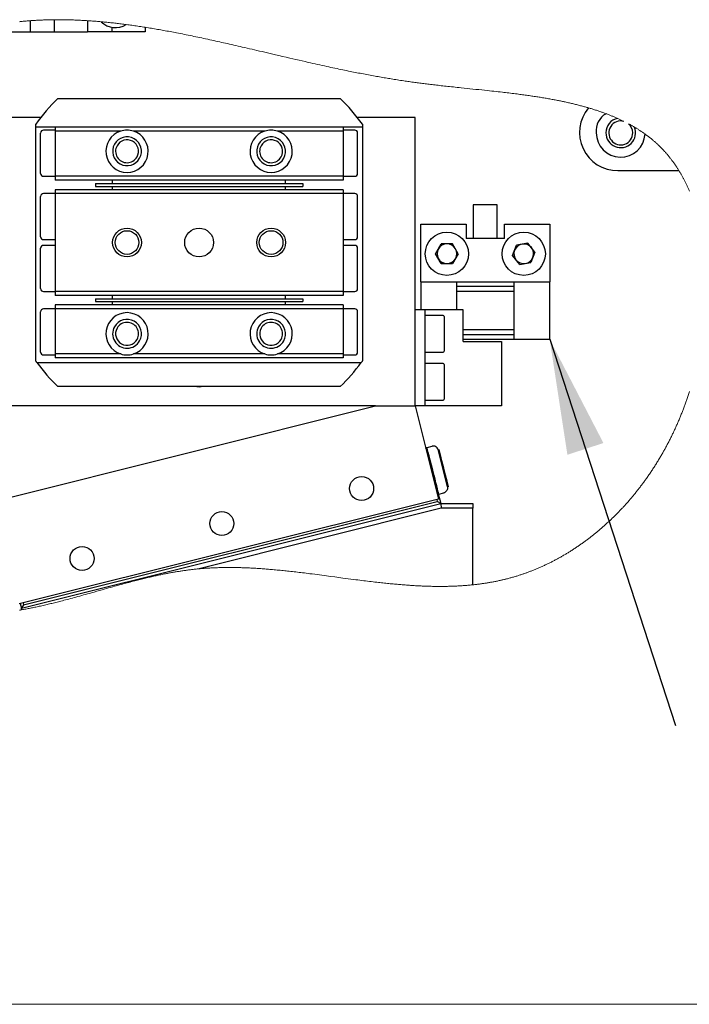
# Model space of a CAD drawing. Header units: millimetres. Extents: x 0 to 376, y -2 to 209.
# Tile 21 of 31: x 231 to 254, y 15 to 50. Entities that reach past the tile are written whole.
import ezdxf

# ---------------------------------------------------------------- set-up
doc = ezdxf.new("R2010")
doc.units = ezdxf.units.MM
doc.layers.add('SLD-0', color=7, linetype='Continuous')
doc.styles.get("Standard").update_dxf_attribs({"font": 'arial.ttf'})
doc.dimstyles.new('SLDDIMSTYLE6', dxfattribs={"dimtxt": 0.18, "dimasz": 4, "dimexe": 0, "dimexo": 0.0625, "dimgap": 0, "dimtad": 0, "dimtih": 1, "dimtoh": 1, "dimdec": 0, "dimrnd": 1e-09, "dimzin": 0, "dimdsep": 46, "dimtxsty": 'Standard', "dimsah": 1, "dimcen": 0.09, "dimadec": 0, "dimazin": 0, "dimtfac": 4, "dimtdec": 0, "dimtofl": 0, "dimtmove": 0, "dimatfit": 3, "dimfxl": 1, "dimfrac": 2, "dimtolj": 1, "dimtzin": 0, "dimarcsym": 0})

msp = doc.modelspace()

# ---------------------------------------------------------------- linework, layer by layer
at = {"color": 7, "linetype": 'Continuous', "lineweight": 25}
for p, q in [((231.2377, 49.5489), (231.2377, 49.1613)), ((232.071, 49.5841), (232.071, 49.1613)), ((233.2377, 49.5504), (233.2377, 49.1613)), ((234.0711, 49.3232), (234.0711, 49.1613)), ((235.2377, 49.3198), (235.2377, 49.1613)), ((230.0711, 49.1613), (232.071, 49.1613)), ((231.2377, 49.1613), (233.2377, 49.1613)), ((234.0711, 49.1613), (233.2377, 49.1613)), ((235.2377, 49.1613), (233.2377, 49.1613)), ((232.2054, 46.8523), (242.0034, 46.8523)), ((231.6069, 46.1857), (229.6044, 46.1857)), ((244.6044, 46.1857), (242.6019, 46.1857)), ((244.6044, 36.1857), (244.6044, 46.1857)), ((231.4377, 45.8523), (231.4377, 45.9619)), ((242.771, 45.8523), (231.4377, 45.8523)), ((231.4377, 45.7857), (231.4377, 45.8523)), ((231.4377, 37.7523), (231.4377, 45.7857)), ((232.1044, 45.8523), (232.1044, 45.719)), ((242.1044, 45.8523), (242.1044, 45.719)), ((242.771, 45.9619), (242.771, 45.8523)), ((242.771, 45.8523), (242.771, 45.7857)), ((242.771, 45.7857), (242.771, 37.7523)), ((231.6044, 44.2523), (231.6044, 45.6523)), ((232.1044, 45.7523), (231.7044, 45.7523)), ((234.3858, 45.719), (232.1044, 45.719)), ((232.1044, 45.719), (232.1044, 44.1523)), ((239.3858, 45.719), (234.823, 45.719)), ((242.1044, 45.719), (239.823, 45.719)), ((242.5044, 45.7523), (242.1044, 45.7523)), ((242.1044, 45.719), (242.1044, 44.1523)), ((242.6044, 44.2523), (242.6044, 45.6523)), ((231.7044, 44.1523), (232.1044, 44.1523)), ((242.1044, 44.1523), (232.1044, 44.1523)), ((232.1044, 44.1523), (232.1044, 44.019)), ((242.1044, 44.1523), (242.5044, 44.1523)), ((242.1044, 44.1523), (242.1044, 44.019)), ((251.6377, 44.3463), (253.7557, 44.3463)), ((242.1044, 44.019), (232.1044, 44.019)), ((233.5044, 43.9023), (240.7044, 43.9023)), ((233.5044, 43.9023), (233.5044, 43.8023)), ((233.5044, 43.8023), (240.7044, 43.8023)), ((234.1044, 43.9023), (234.1044, 44.019)), ((234.1044, 43.6857), (234.1044, 43.8023)), ((240.1044, 43.9023), (240.1044, 44.019)), ((240.1044, 43.6857), (240.1044, 43.8023)), ((240.7044, 43.9023), (240.7044, 43.8023)), ((231.6044, 42.0523), (231.6044, 43.4523)), ((232.1044, 43.5523), (231.7044, 43.5523)), ((242.1044, 43.6857), (232.1044, 43.6857)), ((232.1044, 43.6857), (232.1044, 43.5523)), ((242.1044, 43.5523), (232.1044, 43.5523)), ((232.1044, 43.5523), (232.1044, 40.1523)), ((242.1044, 43.6857), (242.1044, 43.5523)), ((242.5044, 43.5523), (242.1044, 43.5523)), ((242.1044, 43.5523), (242.1044, 40.1523)), ((242.6044, 42.0523), (242.6044, 43.4523)), ((246.621, 43.1613), (246.621, 41.9946)), ((247.4544, 43.1613), (246.621, 43.1613)), ((247.4544, 41.9946), (247.4544, 43.1613)), ((244.8044, 42.4946), (246.371, 42.4946)), ((244.8044, 40.4946), (244.8044, 42.4946)), ((246.371, 42.4946), (246.371, 41.9946)), ((247.7044, 41.9946), (247.7044, 42.4946)), ((247.7044, 42.4946), (249.271, 42.4946)), ((249.271, 42.4946), (249.271, 40.4946)), ((231.7044, 41.9523), (232.1044, 41.9523)), ((232.1044, 41.7523), (231.7044, 41.7523)), ((242.1044, 41.9523), (242.5044, 41.9523)), ((242.5044, 41.7523), (242.1044, 41.7523)), ((245.3108, 41.4613), (245.5076, 41.8021)), ((245.9012, 41.8021), (245.5076, 41.8021)), ((246.0979, 41.4613), (245.9012, 41.8021)), ((247.7044, 41.9946), (246.371, 41.9946)), ((247.9825, 41.3989), (248.1227, 41.7666)), ((248.5113, 41.829), (248.1227, 41.7666)), ((248.7596, 41.5237), (248.5113, 41.829)), ((231.6044, 40.2523), (231.6044, 41.6523)), ((242.6044, 40.2523), (242.6044, 41.6523)), ((245.5076, 41.1204), (245.3108, 41.4613)), ((246.0979, 41.4613), (245.9012, 41.1204)), ((248.2308, 41.0935), (247.9825, 41.3989)), ((248.7596, 41.5237), (248.6194, 41.156)), ((245.5076, 41.1204), (245.9012, 41.1204)), ((248.2308, 41.0935), (248.6194, 41.156)), ((244.8044, 40.4946), (244.8044, 39.519)), ((244.8044, 40.4946), (246.0377, 40.4946)), ((246.0377, 40.4946), (246.0377, 39.519)), ((246.0377, 40.4946), (248.0377, 40.4946)), ((248.0377, 40.3279), (246.0377, 40.3279)), ((248.0377, 38.4946), (248.0377, 40.4946)), ((248.0377, 40.4946), (249.271, 40.4946)), ((249.271, 38.4946), (249.271, 40.4946)), ((231.7044, 40.1523), (232.1044, 40.1523)), ((242.1044, 40.1523), (232.1044, 40.1523)), ((232.1044, 40.1523), (232.1044, 40.019)), ((242.1044, 40.019), (232.1044, 40.019)), ((234.1044, 39.9023), (234.1044, 40.019)), ((240.1044, 39.9023), (240.1044, 40.019)), ((242.1044, 40.1523), (242.5044, 40.1523)), ((242.1044, 40.1523), (242.1044, 40.019)), ((246.0377, 40.1613), (248.0377, 40.1613)), ((242.1044, 39.6857), (232.1044, 39.6857)), ((232.1044, 39.6857), (232.1044, 39.5523)), ((233.5044, 39.9023), (240.7044, 39.9023)), ((233.5044, 39.9023), (233.5044, 39.8023)), ((233.5044, 39.8023), (240.7044, 39.8023)), ((234.1044, 39.6857), (234.1044, 39.8023)), ((240.1044, 39.6857), (240.1044, 39.8023)), ((240.7044, 39.9023), (240.7044, 39.8023)), ((242.1044, 39.6857), (242.1044, 39.5523)), ((231.6044, 38.0523), (231.6044, 39.4523)), ((232.1044, 39.5523), (231.7044, 39.5523)), ((242.1044, 39.5523), (232.1044, 39.5523)), ((232.1044, 39.5523), (232.1044, 37.9857)), ((242.5044, 39.5523), (242.1044, 39.5523)), ((242.1044, 39.5523), (242.1044, 37.9857)), ((242.6044, 38.0523), (242.6044, 39.4523)), ((244.9377, 39.519), (244.6044, 39.519)), ((244.9377, 39.519), (244.9377, 36.1857)), ((245.271, 39.519), (244.9377, 39.519)), ((245.571, 39.3174), (244.9377, 39.3174)), ((246.271, 39.519), (245.271, 39.519)), ((246.271, 38.419), (246.271, 39.519)), ((245.6044, 39.2841), (245.6044, 38.96)), ((245.6044, 38.96), (245.6044, 38.0841)), ((248.0377, 38.8279), (246.271, 38.8279)), ((246.271, 38.6613), (248.0377, 38.6613)), ((246.271, 38.4946), (248.0377, 38.4946)), ((246.271, 38.419), (246.9377, 38.419)), ((246.9377, 38.419), (247.6044, 38.419)), ((247.6044, 38.419), (247.6044, 36.1857)), ((248.0377, 38.4946), (249.271, 38.4946)), ((231.7044, 37.9523), (232.1044, 37.9523)), ((234.3858, 37.9857), (232.1044, 37.9857)), ((232.1044, 37.9857), (232.1044, 37.8523)), ((239.3858, 37.9857), (234.823, 37.9857)), ((242.1044, 37.9857), (239.823, 37.9857)), ((242.1044, 37.9857), (242.1044, 37.8523)), ((242.1044, 37.9523), (242.5044, 37.9523)), ((244.9377, 38.0508), (245.571, 38.0508)), ((231.4377, 37.7427), (231.4377, 37.7523)), ((231.4795, 37.6857), (242.7292, 37.6857)), ((242.1044, 37.8523), (232.1044, 37.8523)), ((242.771, 37.7523), (242.771, 37.7427)), ((245.571, 37.6523), (244.9377, 37.6523)), ((245.6044, 37.619), (245.6044, 37.1896)), ((245.6044, 37.1896), (245.6044, 36.419)), ((242.0034, 36.8523), (232.2054, 36.8523)), ((244.9377, 36.3857), (245.571, 36.3857)), ((243.23, 36.1857), (229.6044, 36.1857)), ((229.9714, 32.871), (243.23, 36.1857)), ((243.23, 36.1857), (244.6044, 36.1857)), ((244.9377, 36.1857), (244.6044, 36.1857)), ((244.6044, 36.1857), (245.4128, 32.9518)), ((245.271, 36.1857), (244.9377, 36.1857)), ((246.9377, 36.1857), (245.271, 36.1857)), ((247.6044, 36.1857), (246.9377, 36.1857)), ((244.9682, 34.7304), (245.0048, 34.7396)), ((244.9773, 34.6938), (245.0048, 34.7396)), ((245.0167, 34.7426), (244.9803, 34.6819)), ((245.0048, 34.7396), (245.0078, 34.7277)), ((245.0167, 34.7426), (245.1946, 34.787)), ((245.1946, 34.787), (245.2311, 34.7962)), ((245.72, 33.3722), (245.3967, 34.6658)), ((245.3603, 33.162), (245.4209, 33.1257)), ((245.4209, 33.1257), (245.5988, 33.1701)), ((245.5988, 33.1701), (245.6354, 33.1793)), ((245.4128, 32.9518), (230.8607, 29.3138)), ((230.9377, 29.1613), (245.4899, 32.7993)), ((231.0105, 29.2825), (245.3686, 32.8721)), ((245.3524, 32.9367), (245.3686, 32.8721)), ((245.4899, 32.7993), (245.3686, 32.8721)), ((245.406, 33.1346), (245.4899, 32.7993)), ((245.4899, 32.7993), (246.6044, 32.7993)), ((245.4899, 32.7993), (245.5104, 32.6326)), ((246.6044, 32.7993), (246.6044, 32.6326)), ((245.5104, 32.6326), (237.1044, 30.5311)), ((246.6044, 32.6326), (245.5104, 32.6326)), ((246.6044, 29.9757), (246.6044, 32.6326)), ((230.8973, 29.323), (230.9377, 29.1613)), ((231.0105, 29.2825), (230.9377, 29.1613)), ((230.9377, 29.1065), (230.9377, 29.1613)), ((230.9943, 29.3472), (231.0105, 29.2825))]:
    msp.add_line(p, q, dxfattribs=at)
at = {"color": 7, "linetype": 'Continuous', "lineweight": 18, "flags": 128}
for points in [[(237.6837, 48.8444), (237.6136, 48.8598), (237.5435, 48.8752), (237.4732, 48.8905), (237.4028, 48.9058), (237.3324, 48.9211), (237.2617, 48.9362), (237.1951, 48.9505), (237.1283, 48.9646), (237.0615, 48.9787), (236.9945, 48.9928), (236.9275, 49.0067), (236.8604, 49.0206), (236.7932, 49.0344), (236.7259, 49.0482), (236.6585, 49.0618), (236.5911, 49.0753), (236.5247, 49.0885), (236.4584, 49.1016), (236.3919, 49.1146), (236.3254, 49.1276), (236.2689, 49.1384), (236.2123, 49.1492), (236.1558, 49.1599), (236.0991, 49.1705), (236.0425, 49.1811), (235.9857, 49.1915), (235.9322, 49.2013), (235.8787, 49.211), (235.8251, 49.2206), (235.7715, 49.2302), (235.7179, 49.2396), (235.6642, 49.249), (235.6105, 49.2582), (235.5568, 49.2674), (235.503, 49.2765), (235.4492, 49.2855), (235.3964, 49.2942), (235.3435, 49.3028), (235.2906, 49.3114), (235.2377, 49.3198), (235.1851, 49.3281), (235.1325, 49.3363), (235.0799, 49.3444), (235.0273, 49.3524), (234.9746, 49.3602), (234.9219, 49.368), (234.8692, 49.3757), (234.8209, 49.3826), (234.7726, 49.3894), (234.7243, 49.3962), (234.6759, 49.4028), (234.6276, 49.4094), (234.5792, 49.4158), (234.5358, 49.4215), (234.4924, 49.4271), (234.4471, 49.4329), (234.4018, 49.4386), (234.3565, 49.4442), (234.3112, 49.4497), (234.2659, 49.4551), (234.2215, 49.4603), (234.177, 49.4654), (234.1325, 49.4705), (234.088, 49.4754), (234.0426, 49.4803), (233.9972, 49.4852), (233.9518, 49.4899), (233.9064, 49.4945), (233.861, 49.4991), (233.8156, 49.5035), (233.7702, 49.5078), (233.7397, 49.5107), (233.7092, 49.5135), (233.6652, 49.5174), (233.6212, 49.5213), (233.5771, 49.525), (233.5331, 49.5287), (233.4891, 49.5322), (233.4451, 49.5356), (233.4036, 49.5388), (233.3621, 49.5418), (233.3206, 49.5448), (233.2792, 49.5476), (233.2377, 49.5504), (233.1966, 49.553), (233.1554, 49.5555), (233.1143, 49.558), (233.0731, 49.5603), (233.032, 49.5625), (232.9916, 49.5646), (232.9513, 49.5666), (232.9109, 49.5685), (232.8706, 49.5703), (232.8294, 49.572), (232.7883, 49.5737), (232.7472, 49.5752), (232.7061, 49.5766), (232.665, 49.5779), (232.6239, 49.5791), (232.5828, 49.5802), (232.5418, 49.5811), (232.5008, 49.582), (232.4597, 49.5827), (232.4188, 49.5834), (232.3778, 49.5839), (232.3368, 49.5843), (232.2959, 49.5846), (232.2584, 49.5847), (232.2209, 49.5848), (232.1834, 49.5848), (232.1459, 49.5846), (232.1085, 49.5844), (232.071, 49.5841), (232.0335, 49.5836), (231.996, 49.5831), (231.9584, 49.5824), (231.9209, 49.5817), (231.8835, 49.5808), (231.846, 49.5799), (231.8086, 49.5788), (231.7743, 49.5778), (231.74, 49.5766), (231.7057, 49.5754), (231.6715, 49.574), (231.6372, 49.5726), (231.603, 49.5711), (231.5688, 49.5695), (231.5347, 49.5678), (231.5005, 49.566), (231.4664, 49.5641), (231.4322, 49.5621), (231.3982, 49.56), (231.366, 49.5579), (231.3339, 49.5558), (231.3018, 49.5536), (231.2698, 49.5513), (231.2377, 49.5489), (231.2031, 49.5462), (231.1686, 49.5434), (231.1341, 49.5406), (231.0995, 49.5376), (231.0651, 49.5345), (231.0306, 49.5313), (230.9981, 49.5282), (230.9657, 49.525), (230.9333, 49.5217), (230.9009, 49.5184), (230.8685, 49.5149)], [(251.8447, 46.0567), (251.8212, 46.0682), (251.7976, 46.0797), (251.7739, 46.0911), (251.7501, 46.1024), (251.7263, 46.1136), (251.7028, 46.1246), (251.6793, 46.1354), (251.6556, 46.1462), (251.6319, 46.1569), (251.6071, 46.168), (251.5823, 46.1789), (251.5573, 46.1898), (251.5323, 46.2006), (251.5072, 46.2113), (251.4824, 46.2218), (251.4576, 46.2321), (251.4328, 46.2424), (251.4078, 46.2526), (251.3823, 46.2629), (251.3567, 46.2731), (251.331, 46.2833), (251.3053, 46.2933), (251.2794, 46.3033), (251.2535, 46.3132), (251.2276, 46.323), (251.2011, 46.3329), (251.1746, 46.3427), (251.148, 46.3525), (251.1213, 46.3621), (251.0946, 46.3717), (251.0678, 46.3812), (251.0409, 46.3906), (251.0112, 46.4008), (250.9815, 46.411), (250.9517, 46.421), (250.9218, 46.431), (250.8918, 46.4409), (250.8617, 46.4506), (250.8316, 46.4603), (250.8013, 46.4699), (250.771, 46.4794), (250.7406, 46.4888), (250.7107, 46.498), (250.6807, 46.507), (250.6507, 46.516), (250.6205, 46.5249), (250.592, 46.5332), (250.5634, 46.5415), (250.5347, 46.5497), (250.506, 46.5578), (250.4772, 46.5658), (250.4483, 46.5738), (250.4142, 46.5831), (250.3801, 46.5923), (250.3458, 46.6014), (250.3114, 46.6104), (250.2763, 46.6194), (250.2411, 46.6284), (250.2058, 46.6373), (250.1704, 46.6461), (250.135, 46.6548), (250.0994, 46.6634), (250.0638, 46.6719), (250.0281, 46.6803), (249.9924, 46.6886), (249.9565, 46.6969), (249.9206, 46.705), (249.8846, 46.713), (249.8485, 46.721), (249.8124, 46.7289), (249.7792, 46.736), (249.7459, 46.7431), (249.7126, 46.7501), (249.6792, 46.757), (249.6458, 46.7639), (249.6123, 46.7707), (249.5757, 46.778), (249.539, 46.7853), (249.5023, 46.7924), (249.4655, 46.7995), (249.4287, 46.8065), (249.3917, 46.8135), (249.3548, 46.8203), (249.314, 46.8278), (249.2732, 46.8352), (249.2323, 46.8425), (249.1914, 46.8497), (249.1503, 46.8568), (249.1093, 46.8638), (249.0681, 46.8708), (249.0269, 46.8777), (248.9856, 46.8845), (248.9443, 46.8912), (248.9036, 46.8977), (248.8629, 46.9042), (248.8221, 46.9105), (248.7813, 46.9168), (248.7367, 46.9236), (248.6921, 46.9304), (248.6474, 46.937), (248.6026, 46.9436), (248.5578, 46.9501), (248.5129, 46.9565), (248.468, 46.9628), (248.423, 46.9691), (248.3758, 46.9756), (248.3286, 46.982), (248.2813, 46.9883), (248.234, 46.9946), (248.1866, 47.0008), (248.1392, 47.007), (248.0822, 47.0142), (248.0252, 47.0214), (247.9681, 47.0285), (247.9109, 47.0356), (247.8537, 47.0425), (247.7975, 47.0492), (247.7412, 47.0559), (247.6849, 47.0625), (247.6285, 47.069), (247.5552, 47.0774), (247.4819, 47.0857), (247.4086, 47.0939), (247.3352, 47.102), (247.2617, 47.11), (247.1883, 47.118), (247.1148, 47.1259), (247.0137, 47.1366), (246.9126, 47.1472), (246.8115, 47.1578), (246.7104, 47.1683), (246.6075, 47.1789), (246.5047, 47.1896), (246.4019, 47.2002), (246.2993, 47.2108), (246.1967, 47.2214), (246.1296, 47.2284), (246.0626, 47.2354), (245.9956, 47.2424), (245.9287, 47.2495), (245.8618, 47.2566), (245.795, 47.2637), (245.7379, 47.2699), (245.6808, 47.2761), (245.6237, 47.2823), (245.5668, 47.2886), (245.5099, 47.2949), (245.4531, 47.3013), (245.3963, 47.3078), (245.3444, 47.3137), (245.2925, 47.3197), (245.2407, 47.3258), (245.189, 47.3319), (245.1373, 47.3381), (245.0858, 47.3443), (245.039, 47.35), (244.9924, 47.3558), (244.9458, 47.3616), (244.8994, 47.3674), (244.8529, 47.3734), (244.8066, 47.3794), (244.763, 47.3851), (244.7194, 47.3908), (244.6759, 47.3967), (244.6325, 47.4025), (244.5891, 47.4084), (244.5408, 47.4151), (244.4926, 47.4219), (244.4445, 47.4287), (244.3964, 47.4355), (244.3484, 47.4425), (244.3005, 47.4494), (244.2526, 47.4565), (244.2048, 47.4636), (244.1503, 47.4718), (244.0959, 47.4801), (244.0416, 47.4885), (243.9874, 47.4969), (243.9332, 47.5054), (243.8792, 47.514), (243.8252, 47.5227), (243.7759, 47.5307), (243.7266, 47.5388), (243.6773, 47.5469), (243.6281, 47.5551), (243.579, 47.5633), (243.53, 47.5717), (243.4766, 47.5808), (243.4233, 47.59), (243.37, 47.5993), (243.3168, 47.6086), (243.2637, 47.618), (243.2107, 47.6275), (243.1577, 47.637), (243.0995, 47.6476), (243.0415, 47.6582), (242.9834, 47.6689), (242.9255, 47.6797), (242.8677, 47.6906), (242.8099, 47.7015), (242.7522, 47.7125), (242.6945, 47.7236), (242.637, 47.7347), (242.5795, 47.7459), (242.5231, 47.757), (242.4668, 47.7681), (242.4105, 47.7793), (242.3543, 47.7905), (242.2881, 47.8039), (242.2221, 47.8173), (242.1561, 47.8308), (242.0901, 47.8444), (242.0243, 47.858), (241.9585, 47.8717), (241.8928, 47.8855), (241.8206, 47.9008), (241.7484, 47.9161), (241.6763, 47.9316), (241.6043, 47.9471), (241.5324, 47.9626), (241.4521, 47.9801), (241.372, 47.9977), (241.2918, 48.0153), (241.2118, 48.0331), (241.1318, 48.0509), (241.0518, 48.0688), (240.9719, 48.0867), (240.892, 48.1048), (240.7855, 48.1289), (240.6791, 48.1532), (240.5727, 48.1775), (240.4663, 48.202), (240.3599, 48.2266), (240.2535, 48.2512), (240.1281, 48.2803), (240.0026, 48.3096), (239.8771, 48.3389), (239.7515, 48.3683), (239.6601, 48.3897), (239.5686, 48.4111), (239.4771, 48.4325), (239.3854, 48.454), (239.2937, 48.4755), (239.2019, 48.497), (239.11, 48.5184), (239.0256, 48.5381), (238.9412, 48.5578), (238.8567, 48.5775), (238.772, 48.5971), (238.6872, 48.6168), (238.6023, 48.6364), (238.5295, 48.6532), (238.4565, 48.67), (238.3834, 48.6867), (238.3103, 48.7035), (238.237, 48.7202), (238.1636, 48.7369), (238.0901, 48.7535), (238.0226, 48.7687), (237.9551, 48.7839), (237.8874, 48.7991), (237.8196, 48.8142), (237.7517, 48.8293), (237.6837, 48.8444)], [(254.1213, 43.6384), (254.1106, 43.6631), (254.0999, 43.6877), (254.0896, 43.7109), (254.0793, 43.734), (254.0688, 43.757), (254.0583, 43.7799), (254.0477, 43.8028), (254.037, 43.8255), (254.0263, 43.8482), (254.0154, 43.8709), (254.0045, 43.8934), (253.9934, 43.9159), (253.9825, 43.9379), (253.9715, 43.9598), (253.9604, 43.9817), (253.9492, 44.0035), (253.9377, 44.0256), (253.9262, 44.0476), (253.9145, 44.0696), (253.9028, 44.0914), (253.891, 44.1132), (253.8792, 44.1345), (253.8675, 44.1558), (253.8556, 44.1769), (253.8436, 44.198), (253.8313, 44.2195), (253.819, 44.2408), (253.8065, 44.2621), (253.7939, 44.2833), (253.7813, 44.3044), (253.7685, 44.3254), (253.7557, 44.3463), (253.7437, 44.3658), (253.7316, 44.3852), (253.7194, 44.4045), (253.7071, 44.4237), (253.6947, 44.4428), (253.6823, 44.4619), (253.6698, 44.4809), (253.6582, 44.4983), (253.6466, 44.5155), (253.635, 44.5328), (253.6232, 44.5499), (253.6114, 44.567), (253.5996, 44.584), (253.5876, 44.601), (253.5756, 44.6179), (253.5636, 44.6347), (253.5514, 44.6515), (253.5392, 44.6682), (253.527, 44.6848), (253.5124, 44.7043), (253.4978, 44.7238), (253.483, 44.7431), (253.4682, 44.7623), (253.4556, 44.7785), (253.443, 44.7946), (253.4303, 44.8106), (253.4175, 44.8266), (253.4046, 44.8425), (253.3917, 44.8583), (253.3795, 44.8731), (253.3672, 44.8879), (253.3548, 44.9027), (253.3424, 44.9174), (253.3299, 44.932), (253.316, 44.9482), (253.3019, 44.9644), (253.2878, 44.9804), (253.2735, 44.9964), (253.2593, 45.0123), (253.2449, 45.0282), (253.2305, 45.044), (253.2159, 45.0596), (253.2014, 45.0752), (253.1867, 45.0908), (253.172, 45.1062), (253.1572, 45.1216), (253.1423, 45.1368), (253.1273, 45.152), (253.1123, 45.1672), (253.0972, 45.1822), (253.0813, 45.1979), (253.0653, 45.2134), (253.0492, 45.2289), (253.0331, 45.2443), (253.0169, 45.2596), (253.0005, 45.2748), (252.9849, 45.2893), (252.9692, 45.3036), (252.9534, 45.3179), (252.9375, 45.3321), (252.9216, 45.3462), (252.9056, 45.3603), (252.8895, 45.3742), (252.8734, 45.3881), (252.8564, 45.4026), (252.8393, 45.4169), (252.8221, 45.4312), (252.8049, 45.4454), (252.7876, 45.4595), (252.7702, 45.4736), (252.7528, 45.4875), (252.7352, 45.5014), (252.7176, 45.5151), (252.6999, 45.5288), (252.6822, 45.5424), (252.6643, 45.556), (252.6474, 45.5686), (252.6305, 45.5812), (252.6135, 45.5938), (252.5964, 45.6062), (252.5792, 45.6186), (252.5609, 45.6317), (252.5425, 45.6448), (252.524, 45.6577), (252.5054, 45.6706), (252.4867, 45.6834), (252.468, 45.6961), (252.4503, 45.708), (252.4325, 45.7199), (252.4147, 45.7317), (252.3968, 45.7434), (252.3788, 45.755), (252.3587, 45.7679), (252.3385, 45.7807), (252.3182, 45.7934), (252.2979, 45.8061), (252.2774, 45.8186), (252.2569, 45.8311), (252.2363, 45.8435), (252.2157, 45.8558), (252.1963, 45.8673), (252.1768, 45.8786), (252.1572, 45.8899), (252.1376, 45.9012), (252.1179, 45.9123), (252.0981, 45.9234), (252.0794, 45.9338), (252.0607, 45.9441), (252.0419, 45.9544), (252.0231, 45.9646), (252.0041, 45.9747)], [(230.8688, 29.0944), (230.9033, 29.1004), (230.9377, 29.1065), (230.977, 29.1135), (231.0162, 29.1206), (231.0554, 29.1278), (231.0945, 29.1352), (231.1336, 29.1426), (231.172, 29.15), (231.2103, 29.1575), (231.2486, 29.1651), (231.2869, 29.1728), (231.3259, 29.1807), (231.3649, 29.1887), (231.4039, 29.1969), (231.4428, 29.2051), (231.4817, 29.2134), (231.5205, 29.2218), (231.5594, 29.2302), (231.6046, 29.2402), (231.6498, 29.2503), (231.695, 29.2606), (231.7401, 29.2709), (231.7852, 29.2813), (231.8303, 29.2918), (231.8727, 29.3019), (231.9152, 29.312), (231.9575, 29.3221), (231.9999, 29.3324), (232.0422, 29.3428), (232.087, 29.3538), (232.1318, 29.365), (232.1766, 29.3762), (232.2214, 29.3875), (232.2661, 29.3989), (232.3107, 29.4103), (232.3634, 29.4239), (232.4159, 29.4376), (232.4685, 29.4514), (232.521, 29.4652), (232.5834, 29.4819), (232.6458, 29.4986), (232.7081, 29.5154), (232.7704, 29.5323), (232.8326, 29.5493), (232.8948, 29.5664), (232.9626, 29.5852), (233.0304, 29.604), (233.098, 29.6228), (233.1657, 29.6418), (233.2333, 29.6608), (233.3009, 29.6798), (233.3684, 29.6989), (233.4612, 29.7251), (233.5539, 29.7514), (233.6466, 29.7777), (233.7392, 29.8039), (233.8132, 29.8249), (233.8873, 29.8458), (233.9613, 29.8667), (234.0353, 29.8875), (234.1093, 29.9082), (234.1674, 29.9244), (234.2255, 29.9406), (234.2836, 29.9567), (234.3417, 29.9727), (234.3998, 29.9886), (234.4525, 30.003), (234.5052, 30.0172), (234.5579, 30.0315), (234.6106, 30.0456), (234.6633, 30.0596), (234.7151, 30.0733), (234.7669, 30.0869), (234.8187, 30.1004), (234.8705, 30.1138), (234.9168, 30.1257), (234.963, 30.1375), (235.0093, 30.1492), (235.0556, 30.1608), (235.1019, 30.1723), (235.1482, 30.1837), (235.1945, 30.195), (235.2409, 30.2061), (235.2824, 30.2161), (235.324, 30.2259), (235.3655, 30.2357), (235.4071, 30.2453), (235.4487, 30.2549), (235.4895, 30.2642), (235.5304, 30.2734), (235.5713, 30.2825), (235.6121, 30.2915), (235.6539, 30.3005), (235.6957, 30.3095), (235.7374, 30.3183), (235.7792, 30.3271), (235.8211, 30.3357), (235.8629, 30.3442), (235.9047, 30.3526), (235.9396, 30.3595), (235.9744, 30.3663), (236.0092, 30.373), (236.0441, 30.3796), (236.079, 30.3861), (236.1139, 30.3925), (236.1468, 30.3985), (236.1797, 30.4044), (236.2127, 30.4102), (236.2456, 30.4159), (236.2786, 30.4216), (236.3116, 30.4271), (236.3446, 30.4326), (236.3776, 30.438), (236.4106, 30.4433), (236.4437, 30.4485), (236.4762, 30.4535), (236.5087, 30.4584), (236.5412, 30.4632), (236.5737, 30.468), (236.6069, 30.4727), (236.64, 30.4773), (236.6732, 30.4819), (236.7064, 30.4863), (236.7396, 30.4906), (236.7722, 30.4948), (236.8049, 30.4988), (236.8376, 30.5028), (236.8703, 30.5066), (236.9036, 30.5105), (236.937, 30.5142), (236.9705, 30.5178), (237.0039, 30.5213), (237.0374, 30.5247), (237.0709, 30.528), (237.1044, 30.5311), (237.1401, 30.5344), (237.1759, 30.5375), (237.2117, 30.5405), (237.2475, 30.5434), (237.2833, 30.5461), (237.3192, 30.5487), (237.3506, 30.5509), (237.382, 30.553), (237.4134, 30.555), (237.4448, 30.5569), (237.4763, 30.5588), (237.5072, 30.5605), (237.5381, 30.5621), (237.569, 30.5636), (237.6, 30.565), (237.6368, 30.5667), (237.6737, 30.5681), (237.7106, 30.5695), (237.7476, 30.5707), (237.7845, 30.5719), (237.8215, 30.5729), (237.8585, 30.5738), (237.8955, 30.5746), (237.9326, 30.5753), (237.9697, 30.5758), (238.0067, 30.5763), (238.0439, 30.5767), (238.0789, 30.5769), (238.1139, 30.577), (238.1489, 30.5771), (238.184, 30.577), (238.2191, 30.5769), (238.2563, 30.5766), (238.2935, 30.5763), (238.3308, 30.5758), (238.3681, 30.5753), (238.4054, 30.5746), (238.4427, 30.5739), (238.4779, 30.5731), (238.5131, 30.5722), (238.5484, 30.5712), (238.5836, 30.5702), (238.6189, 30.5691), (238.6583, 30.5677), (238.6977, 30.5663), (238.7371, 30.5647), (238.7765, 30.5631), (238.816, 30.5613), (238.8555, 30.5595), (238.8949, 30.5576), (238.9344, 30.5556), (238.9795, 30.5532), (239.0246, 30.5506), (239.0697, 30.548), (239.1149, 30.5452), (239.16, 30.5424), (239.2044, 30.5394), (239.2488, 30.5364), (239.2932, 30.5333), (239.3376, 30.5301), (239.383, 30.5267), (239.4283, 30.5232), (239.4737, 30.5196), (239.5191, 30.5159), (239.5646, 30.5121), (239.61, 30.5083), (239.6555, 30.5043), (239.7085, 30.4996), (239.7616, 30.4947), (239.8147, 30.4898), (239.8678, 30.4847), (239.9209, 30.4795), (239.9741, 30.4742), (240.0242, 30.4691), (240.0744, 30.4639), (240.1245, 30.4587), (240.1747, 30.4533), (240.2249, 30.4479), (240.283, 30.4415), (240.3411, 30.4351), (240.3992, 30.4285), (240.4574, 30.4218), (240.5155, 30.4151), (240.5737, 30.4082), (240.6319, 30.4013), (240.6959, 30.3936), (240.7599, 30.3858), (240.824, 30.3779), (240.888, 30.3699), (240.9521, 30.3619), (241.0338, 30.3515), (241.1156, 30.3411), (241.1974, 30.3305), (241.2791, 30.3199), (241.3609, 30.3092), (241.4427, 30.2984), (241.5245, 30.2876), (241.6676, 30.2686), (241.8107, 30.2496), (241.9538, 30.2305), (242.0969, 30.2115), (242.1868, 30.1996), (242.2767, 30.1878), (242.3665, 30.176), (242.4563, 30.1643), (242.5461, 30.1528), (242.614, 30.1441), (242.6818, 30.1355), (242.7497, 30.1269), (242.8175, 30.1185), (242.8852, 30.1102), (242.953, 30.1019), (243.0168, 30.0942), (243.0807, 30.0866), (243.1445, 30.0791), (243.2083, 30.0717), (243.272, 30.0645), (243.3251, 30.0585), (243.3782, 30.0526), (243.4313, 30.0468), (243.4843, 30.0411), (243.5373, 30.0355), (243.5903, 30.0299), (243.6403, 30.0248), (243.6902, 30.0198), (243.7401, 30.0149), (243.79, 30.01), (243.8398, 30.0053), (243.8851, 30.0011), (243.9304, 29.9969), (243.9757, 29.9929), (244.0209, 29.9889), (244.0661, 29.9851), (244.1113, 29.9813), (244.1565, 29.9776), (244.2062, 29.9737), (244.2558, 29.9698), (244.3054, 29.9661), (244.355, 29.9625), (244.4046, 29.9591), (244.4459, 29.9563), (244.4871, 29.9536), (244.5284, 29.951), (244.5696, 29.9485), (244.6108, 29.9461), (244.6519, 29.9438), (244.6907, 29.9417), (244.7295, 29.9397), (244.7683, 29.9378), (244.807, 29.936), (244.8457, 29.9343), (244.8849, 29.9326), (244.9241, 29.9311), (244.9632, 29.9296), (245.0023, 29.9282), (245.0414, 29.927), (245.0804, 29.9258), (245.1195, 29.9248), (245.1585, 29.9238), (245.1994, 29.9229), (245.2402, 29.9222), (245.281, 29.9215), (245.3217, 29.921), (245.3625, 29.9206), (245.4032, 29.9203), (245.4381, 29.9202), (245.4729, 29.9201), (245.5078, 29.9202), (245.5426, 29.9203), (245.5774, 29.9206), (245.6122, 29.9209), (245.6469, 29.9213), (245.6851, 29.9219), (245.7233, 29.9226), (245.7614, 29.9234), (245.7995, 29.9244), (245.8376, 29.9254), (245.8723, 29.9265), (245.9068, 29.9277), (245.9414, 29.929), (245.9759, 29.9304), (246.0104, 29.9319), (246.0449, 29.9335), (246.0794, 29.9352), (246.111, 29.9369), (246.1425, 29.9386), (246.1741, 29.9405), (246.2056, 29.9424), (246.2371, 29.9445), (246.2685, 29.9466), (246.3, 29.9488), (246.3314, 29.9512), (246.3628, 29.9536), (246.3942, 29.9561), (246.4256, 29.9587), (246.4569, 29.9615), (246.4865, 29.9641), (246.516, 29.9669), (246.5455, 29.9697), (246.5749, 29.9726), (246.6044, 29.9757), (246.6379, 29.9792), (246.6714, 29.9829), (246.7048, 29.9867), (246.7383, 29.9906), (246.7717, 29.9946), (246.8044, 29.9987), (246.8372, 30.0029), (246.8699, 30.0073), (246.9026, 30.0117), (246.9318, 30.0158), (246.961, 30.02), (246.9901, 30.0242), (247.0192, 30.0286), (247.0483, 30.0331), (247.0774, 30.0376), (247.1064, 30.0423), (247.1354, 30.0471), (247.1644, 30.052), (247.1934, 30.0569), (247.2224, 30.062), (247.2513, 30.0672), (247.2802, 30.0725), (247.3091, 30.0779), (247.338, 30.0834), (247.3668, 30.089), (247.397, 30.095), (247.4272, 30.1011), (247.4573, 30.1074), (247.4874, 30.1137), (247.5175, 30.1202), (247.5476, 30.1268), (247.5733, 30.1325), (247.5989, 30.1383), (247.6246, 30.1442), (247.6502, 30.1502), (247.6758, 30.1563), (247.701, 30.1624), (247.7261, 30.1685), (247.7512, 30.1748), (247.7763, 30.1811), (247.8061, 30.1888), (247.8359, 30.1966), (247.8657, 30.2045), (247.8954, 30.2125), (247.9251, 30.2207), (247.9548, 30.229), (247.9845, 30.2374), (248.0141, 30.246), (248.0437, 30.2547), (248.0733, 30.2635), (248.1029, 30.2724), (248.1324, 30.2815), (248.1602, 30.2901), (248.1879, 30.2989), (248.2157, 30.3078), (248.2434, 30.3168), (248.2711, 30.3259), (248.2971, 30.3345), (248.3231, 30.3433), (248.3491, 30.3522), (248.3751, 30.3612), (248.401, 30.3702), (248.4269, 30.3794), (248.4513, 30.3881), (248.4757, 30.3969), (248.5, 30.4058), (248.5244, 30.4148), (248.5487, 30.4239), (248.5758, 30.4341), (248.6028, 30.4444), (248.6299, 30.4549), (248.6569, 30.4654), (248.6839, 30.4761), (248.7108, 30.4868), (248.7377, 30.4977), (248.7646, 30.5087), (248.7915, 30.5198), (248.8183, 30.5309), (248.8451, 30.5422), (248.8718, 30.5536), (248.8985, 30.5651), (248.9252, 30.5767), (248.9519, 30.5884), (248.9785, 30.6003), (249.0064, 30.6127), (249.0342, 30.6254), (249.062, 30.6381), (249.0897, 30.6509), (249.1174, 30.6638), (249.1451, 30.6769), (249.1715, 30.6895), (249.1978, 30.7021), (249.2241, 30.7149), (249.2504, 30.7278), (249.2766, 30.7408), (249.3028, 30.7539), (249.329, 30.767), (249.3551, 30.7803), (249.3824, 30.7943), (249.4097, 30.8085), (249.437, 30.8227), (249.4642, 30.8371), (249.4914, 30.8516), (249.5185, 30.8661), (249.5456, 30.8808), (249.5726, 30.8956), (249.5996, 30.9105), (249.6266, 30.9256), (249.6535, 30.9407), (249.6804, 30.9559), (249.7057, 30.9704), (249.7309, 30.985), (249.7561, 30.9996), (249.7813, 31.0144), (249.8065, 31.0292), (249.8319, 31.0444), (249.8573, 31.0596), (249.8826, 31.0749), (249.9079, 31.0903), (249.9331, 31.1059), (249.9583, 31.1215), (249.9835, 31.1372), (250.0086, 31.153), (250.0349, 31.1697), (250.0611, 31.1865), (250.0873, 31.2034), (250.1134, 31.2203), (250.1395, 31.2374), (250.1656, 31.2546), (250.1915, 31.2719), (250.2175, 31.2894), (250.2434, 31.3069), (250.2692, 31.3245), (250.295, 31.3422), (250.3208, 31.36), (250.345, 31.3769), (250.3692, 31.3939), (250.3933, 31.411), (250.4174, 31.4282), (250.4415, 31.4455), (250.4669, 31.4639), (250.4923, 31.4824), (250.5177, 31.501), (250.543, 31.5197), (250.5682, 31.5386), (250.5934, 31.5575), (250.6172, 31.5754), (250.6408, 31.5934), (250.6644, 31.6116), (250.688, 31.6298), (250.7115, 31.6481), (250.735, 31.6664), (250.7585, 31.6849), (250.7818, 31.7035), (250.8052, 31.7221), (250.8285, 31.7409), (250.8513, 31.7594), (250.8741, 31.7779), (250.8968, 31.7966), (250.9195, 31.8153), (250.9428, 31.8347), (250.9661, 31.8542), (250.9893, 31.8738), (251.0125, 31.8935), (251.0356, 31.9133), (251.0587, 31.9331), (251.0817, 31.9531), (251.1047, 31.9731), (251.1287, 31.9942), (251.1526, 32.0153), (251.1765, 32.0366), (251.2003, 32.058), (251.2241, 32.0794), (251.2478, 32.101), (251.2715, 32.1227), (251.2951, 32.1444), (251.3186, 32.1663), (251.3421, 32.1882), (251.3655, 32.2102), (251.3888, 32.2324), (251.4108, 32.2533), (251.4327, 32.2743), (251.4546, 32.2955), (251.4764, 32.3167), (251.4981, 32.3379), (251.5211, 32.3606), (251.544, 32.3834), (251.5669, 32.4062), (251.5897, 32.4292), (251.6125, 32.4522), (251.6352, 32.4753), (251.6565, 32.4972), (251.6778, 32.5192), (251.699, 32.5412), (251.7202, 32.5634), (251.7413, 32.5856), (251.7623, 32.6079), (251.7833, 32.6302), (251.8043, 32.6527), (251.8251, 32.6752), (251.8459, 32.6978), (251.8663, 32.7201), (251.8867, 32.7425), (251.9069, 32.7649), (251.9272, 32.7875), (251.9489, 32.8119), (251.9706, 32.8364), (251.9923, 32.8609), (252.0138, 32.8856), (252.0353, 32.9104), (252.0567, 32.9352), (252.0769, 32.9587), (252.097, 32.9823), (252.117, 33.006), (252.1369, 33.0297), (252.1568, 33.0535), (252.1767, 33.0774), (252.1964, 33.1014), (252.2162, 33.1254), (252.2358, 33.1495), (252.2554, 33.1737), (252.2746, 33.1976), (252.2937, 33.2215), (252.3127, 33.2455), (252.3317, 33.2695), (252.351, 33.2941), (252.3702, 33.3188), (252.3893, 33.3435), (252.4084, 33.3683), (252.4274, 33.3931), (252.446, 33.4176), (252.4646, 33.4422), (252.4831, 33.4669), (252.5015, 33.4916), (252.5202, 33.5169), (252.5389, 33.5422), (252.5575, 33.5677), (252.576, 33.5932), (252.5945, 33.6188), (252.6129, 33.6444), (252.6312, 33.6702), (252.6522, 33.6999), (252.6732, 33.7297), (252.694, 33.7597), (252.7148, 33.7897), (252.7355, 33.8198), (252.7557, 33.8495), (252.7758, 33.8792), (252.7958, 33.9091), (252.8158, 33.939), (252.8361, 33.9697), (252.8562, 34.0004), (252.8763, 34.0313), (252.8963, 34.0622), (252.9162, 34.0932), (252.936, 34.1244), (252.9556, 34.1556), (252.9752, 34.1869), (252.9948, 34.2183), (253.0142, 34.2498), (253.0335, 34.2814), (253.0527, 34.313), (253.0718, 34.3448), (253.0908, 34.3766), (253.1082, 34.4059), (253.1254, 34.4353), (253.1426, 34.4647), (253.1597, 34.4942), (253.1767, 34.5238), (253.1937, 34.5535), (253.2098, 34.5818), (253.2258, 34.6103), (253.2417, 34.6388), (253.2576, 34.6674), (253.2733, 34.696), (253.289, 34.7248), (253.3047, 34.7535), (253.3202, 34.7824), (253.3364, 34.8127), (253.3525, 34.8431), (253.3686, 34.8735), (253.3845, 34.904), (253.4004, 34.9346), (253.4161, 34.9653), (253.4318, 34.996), (253.4474, 35.0268), (253.4629, 35.0577), (253.4783, 35.0886), (253.4937, 35.1196), (253.5089, 35.1507), (253.5232, 35.1801), (253.5374, 35.2095), (253.5515, 35.239), (253.5656, 35.2686), (253.5796, 35.2982), (253.5936, 35.3283), (253.6076, 35.3584), (253.6215, 35.3886), (253.6353, 35.4188), (253.6491, 35.4491), (253.6627, 35.4794), (253.6763, 35.5099), (253.6898, 35.5403), (253.7039, 35.5723), (253.7178, 35.6043), (253.7317, 35.6365), (253.7454, 35.6686), (253.7591, 35.7008), (253.7727, 35.7331), (253.7862, 35.7655), (253.7996, 35.7979), (253.8129, 35.8303), (253.8262, 35.8628), (253.8393, 35.8954), (253.8523, 35.928), (253.8646, 35.9589), (253.8767, 35.9897), (253.8887, 36.0206), (253.9007, 36.0516), (253.9126, 36.0826), (253.9251, 36.1155), (253.9375, 36.1485), (253.9499, 36.1815), (253.9621, 36.2146), (253.9742, 36.2478), (253.9863, 36.2809), (253.9976, 36.3123), (254.0088, 36.3436), (254.0199, 36.3751), (254.0309, 36.4065), (254.0418, 36.438), (254.054, 36.4732), (254.066, 36.5084), (254.0779, 36.5437), (254.0897, 36.5791), (254.1014, 36.6145), (254.113, 36.6499), (254.1245, 36.6854)]]:
    msp.add_lwpolyline(points, dxfattribs=at)
at = {"color": 7, "linetype": 'Continuous', "lineweight": 25, "flags": 128}
for points in [[(237.0294, 36.8523), (237.1044, 36.844), (237.1794, 36.8523)], [(245.259, 33.7734), (245.2145, 33.9512), (245.1703, 34.1283), (245.1284, 34.2959), (245.0909, 34.4458), (245.0597, 34.5707), (245.0362, 34.6646), (245.0216, 34.7228), (245.0167, 34.7426)], [(245.7566, 33.3814), (245.7443, 33.4306), (245.7093, 33.5708), (245.6568, 33.7806), (245.595, 34.0282), (245.5331, 34.2757), (245.4806, 34.4855), (245.4456, 34.6257), (245.4333, 34.6749)], [(245.4209, 33.1257), (245.418, 33.1375), (245.4092, 33.1727), (245.3948, 33.2301), (245.3753, 33.3082), (245.3512, 33.4046), (245.3232, 33.5165), (245.2922, 33.6406), (245.259, 33.7734)]]:
    msp.add_lwpolyline(points, dxfattribs=at)
at = {"color": 7, "linetype": 'Continuous', "lineweight": 25}
for centre, radius in [((234.6044, 41.8523), 0.5), ((234.6044, 41.8523), 0.4098), ((237.1044, 41.8523), 0.5), ((239.6044, 41.8523), 0.5), ((239.6044, 41.8523), 0.4098), ((245.7044, 41.4613), 0.75), ((248.371, 41.4613), 0.75), ((242.7449, 33.3157), 0.4167), ((237.8942, 32.103), 0.4167), ((233.0435, 30.8903), 0.4167)]:
    msp.add_circle(centre, radius, dxfattribs=at)
for centre, radius, start, end in [((234.2063, 50.0172), 0.7077, 225.38368, 301.80638), ((237.1044, 41.8523), 7, 134.41526, 144.04944), ((237.1043, 41.8523), 7.0001, 35.9506, 45.5846), ((251.6305, 45.6697), 1.3234, 139.74231, 270.31379), ((251.5529, 45.7378), 0.6695, 119.06728, 186.56713), ((251.7131, 45.6715), 0.4922, 99.4951, 181.18573), ((251.7374, 45.661), 0.5164, 179.96995, 22.16286), ((251.739, 45.6549), 0.4154, 75.25808, 0.88053), ((251.7625, 45.6662), 0.3919, 359.27806, 51.93649), ((231.7044, 45.6523), 0.1, 90.00197, 179.99875), ((234.6044, 45.019), 0.7333, 107.34141, 72.65859), ((234.6044, 45.019), 0.5, 330.95569, 150.95569), ((234.6044, 45.019), 0.7333, 72.65822, 107.34178), ((239.6044, 45.019), 0.7333, 107.34146, 72.65854), ((239.6044, 45.019), 0.5, 330.95569, 150.95569), ((239.6044, 45.019), 0.7333, 72.65828, 107.34172), ((242.5044, 45.6523), 0.1, 0.00004, 89.99925), ((251.7339, 45.6575), 0.8462, 179.7427, 357.36803), ((234.6044, 45.019), 0.5, 150.95582, 330.95557), ((234.6044, 45.019), 0.3978, 150.95564, 330.95571), ((234.6044, 45.019), 0.3978, 330.95579, 150.95555), ((239.6044, 45.019), 0.5, 150.95582, 330.95557), ((239.6044, 45.019), 0.3978, 150.95555, 330.95579), ((239.6044, 45.019), 0.3978, 330.95579, 150.95555), ((231.7044, 44.2523), 0.1, 180.00197, 269.99803), ((242.5044, 44.2523), 0.1, 270.00075, 359.99925), ((231.7044, 43.4523), 0.1, 90.00197, 179.99875), ((242.5044, 43.4523), 0.1, 0.00004, 89.99925), ((231.7044, 42.0523), 0.1, 180.00197, 269.99803), ((242.5044, 42.0523), 0.1, 270.00075, 359.99925), ((231.7044, 41.6523), 0.1, 90.00075, 179.99925), ((242.5044, 41.6523), 0.1, 359.99954, 90.00046), ((245.7044, 41.4613), 0.3408, 90.0002, 149.99995), ((245.7044, 41.4613), 0.3408, 30.00005, 89.9998), ((248.371, 41.4613), 0.3408, 99.12283, 159.12292), ((248.371, 41.4613), 0.3408, 39.1231, 99.12239), ((245.7044, 41.4613), 0.3408, 150.00014, 209.99986), ((245.7044, 41.4613), 0.3408, 329.99975, 30.00025), ((248.3711, 41.4613), 0.3408, 159.12309, 219.12275), ((248.371, 41.4613), 0.3408, 279.12295, 339.1228), ((248.371, 41.4613), 0.3408, 339.12296, 39.12295), ((245.7044, 41.4613), 0.3408, 210.00005, 269.9998), ((245.7044, 41.4613), 0.3408, 270.0002, 329.99995), ((248.371, 41.4613), 0.3408, 219.1229, 279.12299), ((231.7044, 40.2523), 0.1, 180.00125, 269.99803), ((242.5044, 40.2523), 0.1, 270.00075, 359.99996), ((231.7044, 39.4523), 0.1, 90.00075, 179.99925), ((234.6044, 38.6857), 0.7333, 287.34141, 252.65859), ((239.6044, 38.6857), 0.7333, 287.34146, 252.65854), ((242.5044, 39.4523), 0.1, 359.99954, 90.00046), ((245.571, 39.2841), 0.0333, 0.00236, 89.99657), ((234.6044, 38.6857), 0.5, 330.95569, 150.95569), ((234.6044, 38.6857), 0.3978, 330.95564, 150.95571), ((239.6044, 38.6857), 0.5, 330.95569, 150.95569), ((239.6044, 38.6857), 0.3978, 330.95564, 150.95571), ((234.6044, 38.6857), 0.5, 150.95569, 330.95569), ((234.6044, 38.6857), 0.3978, 150.95579, 330.95555), ((239.6044, 38.6857), 0.5, 150.95569, 330.95569), ((239.6044, 38.6857), 0.3978, 150.95571, 330.95564), ((231.7044, 38.0523), 0.1, 180.00125, 269.99803), ((234.6044, 38.6856), 0.7333, 252.65822, 287.34178), ((239.6044, 38.6856), 0.7333, 252.65828, 287.34172), ((242.5044, 38.0523), 0.1, 270.00075, 359.99996), ((245.571, 38.0841), 0.0333, 269.99979, 359.99914), ((237.1045, 41.8524), 7.0002, 216.52967, 225.58453), ((237.1043, 41.8524), 7.0002, 314.41547, 323.47033), ((245.571, 37.619), 0.0333, 0.00086, 90.00021), ((245.571, 36.419), 0.0333, 269.99979, 359.99914)]:
    msp.add_arc(centre, radius, start, end, dxfattribs=at)
for points, knots in [([(231.4795, 37.6857), (231.4789, 37.6866), (231.4763, 37.69), (231.4708, 37.6974), (231.4617, 37.7098), (231.4503, 37.7254), (231.4419, 37.737), (231.4377, 37.7427)], [0, 0, 0, 0, 0.0482367, 0.1813416, 0.392064, 0.6986733, 1, 1, 1, 1]), ([(242.771, 37.7427), (242.7668, 37.7369), (242.7578, 37.7245), (242.7457, 37.7079), (242.7361, 37.6949), (242.7312, 37.6883), (242.7294, 37.6859), (242.7292, 37.6857)], [0, 0, 0, 0, 0.30349281, 0.65302136, 0.87038395, 0.98909575, 1, 1, 1, 1]), ([(245.3967, 34.6658), (245.3889, 34.6863), (245.3735, 34.7275), (245.3227, 34.7716), (245.2599, 34.7956), (245.2163, 34.7899), (245.1946, 34.787)], [0, 0, 0, 0, 0.2499953, 0.4999993, 0.7499997, 1, 1, 1, 1]), ([(245.72, 33.3722), (245.7229, 33.3504), (245.7286, 33.3069), (245.7046, 33.2441), (245.6605, 33.1933), (245.6194, 33.1779), (245.5988, 33.1701)], [0, 0, 0, 0, 0.2499946, 0.4999958, 0.7500011, 1, 1, 1, 1])]:
    msp.add_open_spline(points, degree=3, knots=knots, dxfattribs=at)
at = {"layer": 'SLD-0', "lineweight": 18}
msp.add_line((192.3328, 15.42), (274.5923, 15.42), dxfattribs=at)

# ---------------------------------------------------------------- leaders
at = {"layer": 'SLD-0'}
msp.add_leader([(249.271, 38.4946), (253.6379, 25.099)], dimstyle='SLDDIMSTYLE6', dxfattribs=at)

doc.saveas('drawing.dxf')
